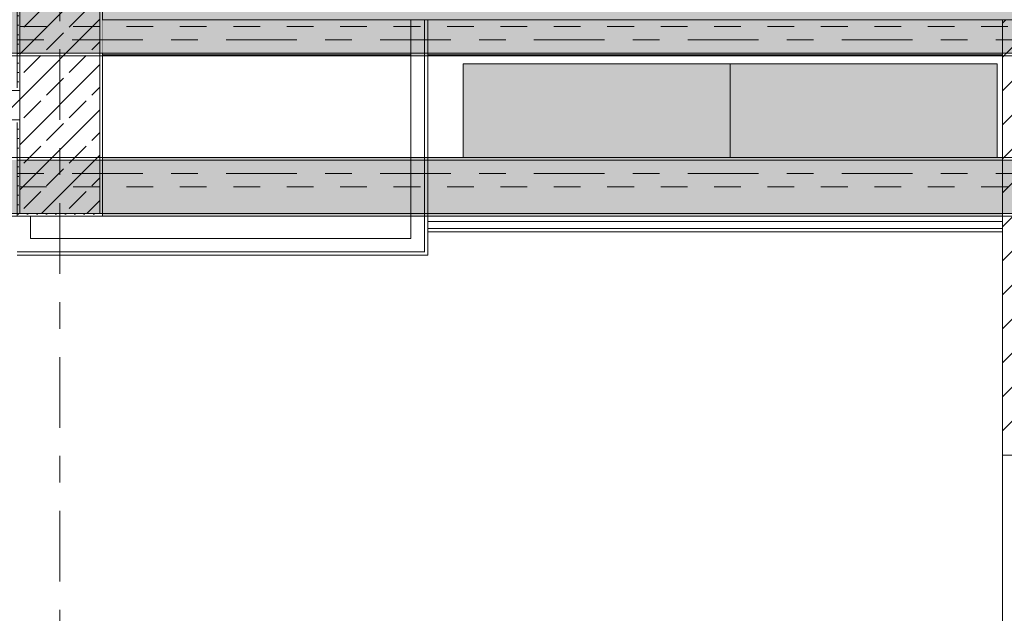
# Model space of a CAD drawing. Header units: metres. Extents: x -3.6 to 84.5, y -11 to 16.8.
# Tile 132 of 256: x 32.8 to 36.5, y 3.7 to 5.9. Entities that reach past the tile are written whole.
import ezdxf

# ---------------------------------------------------------------- set-up
doc = ezdxf.new("R2010")
doc.units = ezdxf.units.M
doc.header["$MEASUREMENT"] = 0
for name, pattern in [('Achse', [0.2, 0.1, -0.05, 0, -0.05]), ('Strichlinie doppelt', [0.546806, 0.264583, -0.105833, 0.070556, -0.105833]), ('Wipeout_Contour', [1, 0, -1])]:
    doc.linetypes.add(name, pattern=pattern)
for name, color, linetype in [('451 - Universal.Achsen Raster', 7, 'Continuous'), ('605 - Struktur.Wand Innen', 7, 'Continuous'), ('606 - Struktur.Wand Innen Ausbau', 7, 'Continuous'), ('607 - Struktur.Stütze', 7, 'Continuous'), ('608 - Struktur.Träger', 7, 'Continuous'), ('653 - Abdeckung.TB Verkofferung', 7, 'Continuous'), ('701 - Einrichtung.Möbel', 7, 'Continuous')]:
    doc.layers.add(name, color=color, linetype=linetype)
pattern_1 = [(45, (0, 0), (-0.01767767, 0.01767767), [0, -0.025])]
pattern_2 = [(45, (0, 0), (-0.08485281, 0.08485281), []), (45, (-0.04243, 0.04243), (-0.08485281, 0.08485281), [0.09, -0.03])]
pattern_3 = [(45, (0, 0), (-0.0636396, 0.0636396), [])]

msp = doc.modelspace()

# ---------------------------------------------------------------- hatches: boundary and pattern name
at = {"layer": '605 - Struktur.Wand Innen', "linetype": 'Continuous', "lineweight": 0, "true_color": 0x000000}
h = msp.add_hatch(dxfattribs=at)
h.set_pattern_fill('Beton__Stahlbeton_0001', color=18, style=0, pattern_type=2)
h.set_pattern_definition(pattern_2)
h.paths.add_polyline_path([(32.78, 5.66), (31.755, 5.66), (31.755, 5.55), (32.78, 5.55)])
at = {"layer": '606 - Struktur.Wand Innen Ausbau', "linetype": 'Continuous', "lineweight": 0, "true_color": 0x000000}
h = msp.add_hatch(dxfattribs=at)
h.set_pattern_fill('Gips_0001', color=18, style=0, pattern_type=2)
h.set_pattern_definition(pattern_1)
h.paths.add_polyline_path([(34.295, 5.794), (34.3075, 5.794), (34.3075, 5.9255), (34.295, 5.9255)])
h = msp.add_hatch(dxfattribs=at)
h.set_pattern_fill('Gips_0001', color=18, style=0, pattern_type=2)
h.set_pattern_definition(pattern_1)
h.paths.add_polyline_path([(34.3075, 5.0565), (34.3075, 5.794), (34.295, 5.794), (34.295, 5.0565)])
h = msp.add_hatch(dxfattribs=at)
h.set_pattern_fill('Gips_0001', color=18, style=0, pattern_type=2)
h.set_pattern_definition(pattern_1)
h.paths.add_polyline_path([(34.295, 5.0565), (32.77, 5.0565), (32.77, 5.044), (34.295, 5.044)])
h = msp.add_hatch(dxfattribs=at)
h.set_pattern_fill('Gips_0001', color=18, style=0, pattern_type=2)
h.set_pattern_definition(pattern_1)
h.paths.add_polyline_path([(34.295, 5.044), (34.3075, 5.044), (34.295, 5.0565)])
h = msp.add_hatch(dxfattribs=at)
h.set_pattern_fill('Gips_0001', color=18, style=0, pattern_type=2)
h.set_pattern_definition(pattern_1)
h.paths.add_polyline_path([(34.295, 5.0565), (34.3075, 5.044), (34.3075, 5.0565)])
at = {"layer": '607 - Struktur.Stütze', "linetype": 'Continuous', "lineweight": 0, "true_color": 0x000000}
h = msp.add_hatch(dxfattribs=at)
h.set_pattern_fill('Gips_0001', color=18, style=0, pattern_type=2)
h.set_pattern_definition(pattern_1)
h.paths.add_polyline_path([(32.77, 5.67), (32.78, 5.67), (32.78, 6), (33.08, 6), (33.08, 5.2), (32.78, 5.2), (32.78, 5.54), (32.77, 5.54), (32.77, 5.19), (33.09, 5.19), (33.09, 6.01), (32.77, 6.01)])
h = msp.add_hatch(dxfattribs=at)
h.set_pattern_fill('Beton__Stahlbeton_0001', color=18, style=0, pattern_type=2)
h.set_pattern_definition(pattern_2)
h.paths.add_polyline_path([(32.78, 5.2), (33.08, 5.2), (33.08, 6), (32.78, 6)])
at = {"layer": '653 - Abdeckung.TB Verkofferung', "linetype": 'Continuous', "lineweight": 0, "true_color": 0x000000}
h = msp.add_hatch(dxfattribs=at)
h.set_pattern_fill('Gips_0001', color=18, style=0, pattern_type=2)
h.set_pattern_definition(pattern_1)
h.paths.add_polyline_path([(34.3075, 5.1305), (36.46, 5.1305), (36.46, 5.143), (34.3075, 5.143)])
at = {"layer": '701 - Einrichtung.Möbel', "linetype": 'Continuous', "lineweight": 0, "true_color": 0x3a3a3a}
msp.add_hatch(color=250, dxfattribs=at).paths.add_polyline_path([(34.44, 5.41), (36.44, 5.41), (36.44, 5.76), (34.44, 5.76)])

# ---------------------------------------------------------------- linework, layer by layer
at = {"layer": '451 - Universal.Achsen Raster', "color": 160, "linetype": 'Strichlinie doppelt', "lineweight": 9, "true_color": 0x3232ff}
msp.add_line((32.93, -10.585), (32.93, 16.355), dxfattribs=at)
at = {"layer": '605 - Struktur.Wand Innen', "color": 7, "linetype": 'Continuous', "lineweight": 5}
for p, q in [((34.245, 5.9255), (34.245, 5.794)), ((34.295, 5.794), (34.295, 5.9255)), ((34.3075, 5.794), (34.3075, 5.9255))]:
    msp.add_line(p, q, dxfattribs=at)
at = {"layer": '605 - Struktur.Wand Innen', "color": 7, "linetype": 'Continuous', "lineweight": 13}
for p, q in [((34.295, 5.9255), (34.245, 5.9255)), ((34.3075, 5.9255), (34.295, 5.9255))]:
    msp.add_line(p, q, dxfattribs=at)
at = {"layer": '605 - Struktur.Wand Innen', "color": 7, "linetype": 'Continuous', "lineweight": 18}
for p, q in [((32.78, 5.66), (31.755, 5.66)), ((31.755, 5.55), (32.78, 5.55))]:
    msp.add_line(p, q, dxfattribs=at)
at = {"layer": '606 - Struktur.Wand Innen Ausbau', "color": 7, "linetype": 'Continuous', "lineweight": 5}
for p, q in [((34.295, 5.1065), (34.295, 5.794)), ((34.295, 5.0565), (34.295, 5.1065)), ((32.77, 5.0565), (32.82, 5.0565)), ((32.77, 5.0565), (32.82, 5.0565)), ((32.82, 5.0565), (34.245, 5.0565)), ((34.245, 5.0565), (34.295, 5.0565)), ((34.245, 5.0565), (34.295, 5.0565))]:
    msp.add_line(p, q, dxfattribs=at)
at = {"layer": '606 - Struktur.Wand Innen Ausbau', "color": 7, "linetype": 'Continuous', "lineweight": 5, "flags": 128}
for points in [[(34.245, 5.794), (34.245, 5.1065)], [(34.3075, 5.044), (34.3075, 5.794)], [(32.82, 5.1065), (32.82, 5.19)], [(34.245, 5.1065), (32.82, 5.1065)], [(32.77, 5.044), (34.295, 5.044)], [(34.3075, 5.044), (34.295, 5.044)]]:
    msp.add_lwpolyline(points, dxfattribs=at)
at = {"layer": '607 - Struktur.Stütze', "color": 7, "linetype": 'Continuous', "lineweight": 5, "flags": 128}
msp.add_lwpolyline([(32.77, 5.54), (32.77, 5.19), (33.09, 5.19), (33.09, 6.01), (32.77, 6.01), (32.77, 5.67)], dxfattribs=at)
at = {"layer": '607 - Struktur.Stütze', "color": 7, "linetype": 'Continuous', "lineweight": 13, "flags": 128}
msp.add_lwpolyline([(32.78, 5.2), (33.08, 5.2), (33.08, 6), (32.78, 6)], close=True, dxfattribs=at)
at = {"layer": '608 - Struktur.Träger', "color": 7, "linetype": 'Continuous', "lineweight": 13}
msp.add_line((33.09, 5.4), (32.77, 5.4), dxfattribs=at)
at = {"layer": '608 - Struktur.Träger', "color": 7, "linetype": 'Continuous', "lineweight": 5}
for p, q in [((33.09, 5.41), (33.09, 5.4)), ((33.09, 5.2), (33.09, 5.19))]:
    msp.add_line(p, q, dxfattribs=at)
at = {"layer": '653 - Abdeckung.TB Verkofferung', "color": 7, "linetype": 'Continuous', "lineweight": 9}
for p, q in [((34.3075, 5.794), (36.46, 5.794)), ((34.3075, 5.1305), (34.3075, 5.794)), ((36.46, 5.1305), (36.46, 5.794)), ((34.3075, 5.1305), (36.46, 5.1305))]:
    msp.add_line(p, q, dxfattribs=at)
at = {"layer": '653 - Abdeckung.TB Verkofferung', "color": 7, "linetype": 'Continuous', "lineweight": 5}
for p, q in [((36.46, 5.19), (34.3075, 5.19)), ((36.46, 5.17), (34.3075, 5.17)), ((36.46, 5.143), (34.3075, 5.143)), ((36.46, 5.1305), (34.3075, 5.1305))]:
    msp.add_line(p, q, dxfattribs=at)
at = {"layer": '653 - Abdeckung.TB Verkofferung', "color": 7, "linetype": 'Continuous', "lineweight": 5, "flags": 128}
for points in [[(34.3075, 5.19), (34.3075, 5.17), (34.3075, 5.143), (34.3075, 5.1305)], [(36.46, 5.19), (36.46, 5.17), (36.46, 5.143), (36.46, 5.1305)]]:
    msp.add_lwpolyline(points, dxfattribs=at)
at = {"layer": '701 - Einrichtung.Möbel', "color": 7, "linetype": 'Continuous', "lineweight": 5, "true_color": 0xebebeb}
msp.add_line((35.44, 5.41), (35.44, 5.76), dxfattribs=at)
at = {"layer": '701 - Einrichtung.Möbel', "color": 7, "linetype": 'Continuous', "lineweight": 5, "true_color": 0xebebeb, "flags": 128}
msp.add_lwpolyline([(34.44, 5.41), (36.44, 5.41), (36.44, 5.76), (34.44, 5.76)], close=True, dxfattribs=at)

# ---------------------------------------------------------------- next in the draw order: wipeouts: each hides what was drawn before it
at = {"color": 254, "linetype": 'Wipeout_Contour', "lineweight": 0, "ltscale": 138.866295}
msp.add_wipeout([(34.245, 5.9255), (34.185, 5.9255), (34.185, 5.794), (34.245, 5.794)], dxfattribs=at).dxf.layer = '605 - Struktur.Wand Innen'
at = {"color": 254, "linetype": 'Wipeout_Contour', "lineweight": 0, "ltscale": 148.00058}
msp.add_wipeout([(36.46, 5.794), (36.6, 5.794), (36.6, 5.9255), (36.46, 5.9255)], dxfattribs=at).dxf.layer = '605 - Struktur.Wand Innen'

# ---------------------------------------------------------------- next in the draw order: hatches: boundary and pattern name
at = {"layer": '605 - Struktur.Wand Innen', "linetype": 'Continuous', "lineweight": 0, "true_color": 0x000000}
h = msp.add_hatch(dxfattribs=at)
h.set_pattern_fill('MW_Ziegel_0001', color=18, style=0, pattern_type=2)
h.set_pattern_definition(pattern_3)
h.paths.add_polyline_path([(36.46, 5.794), (36.6, 5.794), (36.6, 5.9255), (36.46, 5.9255)])

# ---------------------------------------------------------------- next in the draw order: linework, layer by layer
at = {"layer": '605 - Struktur.Wand Innen', "color": 7, "linetype": 'Continuous', "lineweight": 5}
msp.add_line((34.245, 5.9255), (34.245, 5.794), dxfattribs=at)
at = {"layer": '605 - Struktur.Wand Innen', "color": 7, "linetype": 'Continuous', "lineweight": 13}
msp.add_line((36.6, 5.9255), (36.46, 5.9255), dxfattribs=at)
at = {"layer": '605 - Struktur.Wand Innen', "color": 7, "linetype": 'Continuous', "lineweight": 13, "flags": 128}
msp.add_lwpolyline([(34.185, 5.794), (34.245, 5.794)], dxfattribs=at)

# ---------------------------------------------------------------- next in the draw order: wipeouts: each hides what was drawn before it
at = {"color": 254, "linetype": 'Wipeout_Contour', "lineweight": 0, "ltscale": 147.544074}
msp.add_wipeout([(36.6, 5.794), (36.46, 5.794), (36.46, 4.295), (36.6, 4.295)], dxfattribs=at).dxf.layer = '605 - Struktur.Wand Innen'

# ---------------------------------------------------------------- next in the draw order: hatches: boundary and pattern name
at = {"layer": '605 - Struktur.Wand Innen', "linetype": 'Continuous', "lineweight": 0, "true_color": 0x000000}
h = msp.add_hatch(dxfattribs=at)
h.set_pattern_fill('MW_Ziegel_0001', color=18, style=0, pattern_type=2)
h.set_pattern_definition(pattern_3)
h.paths.add_polyline_path([(36.6, 5.794), (36.46, 5.794), (36.46, 4.295), (36.6, 4.295)])
at = {"layer": '608 - Struktur.Träger', "linetype": 'Continuous', "lineweight": 0, "true_color": 0x000000}
h = msp.add_hatch(dxfattribs=at)
h.set_pattern_fill('Beton__Stahlbeton_0001', color=18, style=0, pattern_type=2)
h.set_pattern_definition(pattern_2)
h.paths.add_polyline_path([(0.69, 5.4), (0.38, 5.4), (0.38, 5.2), (0.69, 5.2), (7.57, 5.2), (7.89, 5.2), (11.17, 5.2), (11.49, 5.2), (18.37, 5.2), (18.69, 5.2), (25.57, 5.2), (25.89, 5.2), (29.17, 5.2), (29.49, 5.2), (32.77, 5.2), (33.09, 5.2), (36.46, 5.2), (36.6, 5.2), (39.97, 5.2), (40.29, 5.2), (45.42, 5.2), (47.49, 5.2), (54.37, 5.2), (54.69, 5.2), (61.57, 5.2), (61.88, 5.2), (61.88, 5.4), (61.57, 5.4), (54.69, 5.4), (54.37, 5.4), (47.49, 5.4), (47.17, 5.4), (45.69, 5.4), (45.42, 5.4), (40.29, 5.4), (39.97, 5.4), (36.6, 5.4), (36.46, 5.4), (33.09, 5.4), (32.77, 5.4), (29.49, 5.4), (29.17, 5.4), (25.89, 5.4), (25.57, 5.4), (18.69, 5.4), (18.37, 5.4), (11.49, 5.4), (11.17, 5.4), (7.89, 5.4), (7.57, 5.4)])
h = msp.add_hatch(dxfattribs=at)
h.set_pattern_fill('Gips_0001', color=18, style=0, pattern_type=2)
h.set_pattern_definition(pattern_1)
h.paths.add_polyline_path([(33.09, 5.4), (36.46, 5.4), (36.46, 5.41), (33.09, 5.41)])
h = msp.add_hatch(dxfattribs=at)
h.set_pattern_fill('Gips_0001', color=18, style=0, pattern_type=2)
h.set_pattern_definition(pattern_1)
h.paths.add_polyline_path([(33.09, 5.19), (36.46, 5.19), (36.46, 5.2), (33.09, 5.2)])

# ---------------------------------------------------------------- next in the draw order: linework, layer by layer
at = {"layer": '451 - Universal.Achsen Raster', "color": 160, "linetype": 'Strichlinie doppelt', "lineweight": 9, "true_color": 0x3232ff}
msp.add_line((64.935, 5.35), (-3.175, 5.35), dxfattribs=at)
at = {"layer": '605 - Struktur.Wand Innen', "color": 7, "linetype": 'Continuous', "lineweight": 18}
for p, q in [((36.46, 5.9255), (36.46, 5.794)), ((36.6, 4.295), (36.46, 4.295))]:
    msp.add_line(p, q, dxfattribs=at)
at = {"layer": '605 - Struktur.Wand Innen', "color": 7, "linetype": 'Continuous', "lineweight": 13}
msp.add_line((36.46, 4.295), (36.46, 3.285), dxfattribs=at)
at = {"layer": '605 - Struktur.Wand Innen', "color": 7, "linetype": 'Continuous', "lineweight": 18, "flags": 128}
msp.add_lwpolyline([(36.46, 5.794), (36.46, 4.295)], dxfattribs=at)
at = {"layer": '608 - Struktur.Träger', "color": 7, "linetype": 'Continuous', "lineweight": 13}
for p, q in [((0.38, 5.41), (61.88, 5.41)), ((36.46, 5.4), (33.09, 5.4)), ((36.6, 5.4), (36.46, 5.4)), ((0.38, 5.19), (61.88, 5.19))]:
    msp.add_line(p, q, dxfattribs=at)
at = {"layer": '608 - Struktur.Träger', "color": 7, "linetype": 'Continuous', "lineweight": 5}
for p, q in [((36.46, 5.41), (33.09, 5.41)), ((36.46, 5.41), (36.46, 5.4)), ((36.46, 5.2), (36.46, 5.19)), ((36.46, 5.19), (33.09, 5.19))]:
    msp.add_line(p, q, dxfattribs=at)
at = {"layer": '608 - Struktur.Träger', "color": 7, "linetype": 'Achse', "lineweight": 9}
msp.add_line((0.38, 5.3), (61.88, 5.3), dxfattribs=at)
at = {"layer": '608 - Struktur.Träger', "color": 7, "linetype": 'Continuous', "lineweight": 13, "flags": 128}
msp.add_lwpolyline([(61.88, 5.2), (61.57, 5.2), (54.69, 5.2), (54.37, 5.2), (47.49, 5.2), (45.42, 5.2), (40.29, 5.2), (39.97, 5.2), (36.6, 5.2), (36.46, 5.2), (33.09, 5.2), (32.77, 5.2), (29.49, 5.2), (29.17, 5.2), (25.89, 5.2), (25.57, 5.2), (18.69, 5.2), (18.37, 5.2), (11.49, 5.2), (11.17, 5.2), (7.89, 5.2), (7.57, 5.2), (0.69, 5.2), (0.38, 5.2)], dxfattribs=at)

# ---------------------------------------------------------------- next in the draw order: wipeouts: each hides what was drawn before it
at = {"color": 254, "linetype": 'Wipeout_Contour', "lineweight": 0, "ltscale": 145.341196}
msp.add_wipeout([(36.46, 5.9255), (35.255, 5.9255), (35.255, 5.794), (36.46, 5.794)], dxfattribs=at).dxf.layer = '605 - Struktur.Wand Innen'

# ---------------------------------------------------------------- next in the draw order: linework, layer by layer
at = {"layer": '605 - Struktur.Wand Innen', "color": 7, "linetype": 'Continuous', "lineweight": 18}
msp.add_line((36.46, 5.9255), (36.46, 5.794), dxfattribs=at)
at = {"layer": '605 - Struktur.Wand Innen', "color": 7, "linetype": 'Continuous', "lineweight": 13, "flags": 128}
for points in [[(36.6, 5.9255), (35.255, 5.9255)], [(35.255, 5.794), (36.46, 5.794)]]:
    msp.add_lwpolyline(points, dxfattribs=at)
at = {"layer": '608 - Struktur.Träger', "color": 7, "linetype": 'Continuous', "lineweight": 5}
msp.add_line((36.46, 5.8), (36.46, 5.79), dxfattribs=at)

# ---------------------------------------------------------------- next in the draw order: wipeouts: each hides what was drawn before it
at = {"color": 254, "linetype": 'Wipeout_Contour', "lineweight": 0, "ltscale": 141.095335}
msp.add_wipeout([(34.3075, 5.794), (35.255, 5.794), (35.255, 5.9255), (34.3075, 5.9255)], dxfattribs=at).dxf.layer = '605 - Struktur.Wand Innen'

# ---------------------------------------------------------------- next in the draw order: linework, layer by layer
at = {"layer": '605 - Struktur.Wand Innen', "color": 7, "linetype": 'Continuous', "lineweight": 5}
msp.add_line((34.3075, 5.794), (34.3075, 5.9255), dxfattribs=at)
at = {"layer": '605 - Struktur.Wand Innen', "color": 7, "linetype": 'Continuous', "lineweight": 13, "flags": 128}
for points in [[(35.255, 5.9255), (34.185, 5.9255)], [(34.3075, 5.794), (35.255, 5.794)]]:
    msp.add_lwpolyline(points, dxfattribs=at)

# ---------------------------------------------------------------- next in the draw order: wipeouts: each hides what was drawn before it
at = {"color": 254, "linetype": 'Wipeout_Contour', "lineweight": 0, "ltscale": 136.585607}
msp.add_wipeout([(33.09, 5.794), (34.185, 5.794), (34.185, 5.9255), (33.09, 5.9255)], dxfattribs=at).dxf.layer = '605 - Struktur.Wand Innen'

# ---------------------------------------------------------------- next in the draw order: hatches: boundary and pattern name
at = {"layer": '608 - Struktur.Träger', "linetype": 'Continuous', "lineweight": 0, "true_color": 0x000000}
h = msp.add_hatch(dxfattribs=at)
h.set_pattern_fill('Beton__Stahlbeton_0001', color=18, style=0, pattern_type=2)
h.set_pattern_definition(pattern_2)
h.paths.add_polyline_path([(0.38, 5.8), (0.69, 5.8), (7.57, 5.8), (7.89, 5.8), (11.17, 5.8), (11.49, 5.8), (18.37, 5.8), (18.69, 5.8), (25.57, 5.8), (25.89, 5.8), (32.77, 5.8), (33.09, 5.8), (36.46, 5.8), (36.6, 5.8), (39.97, 5.8), (40.29, 5.8), (45.42, 5.8), (45.69, 5.8), (47.17, 5.8), (47.49, 5.8), (48.915, 5.8), (50.865, 5.8), (54.37, 5.8), (54.69, 5.8), (61.57, 5.8), (61.88, 5.8), (61.88, 6), (61.57, 6), (54.69, 6), (54.37, 6), (47.49, 6), (47.17, 6), (40.29, 6), (39.97, 6), (33.09, 6), (32.77, 6), (25.89, 6), (25.57, 6), (18.69, 6), (18.37, 6), (11.49, 6), (11.17, 6), (7.89, 6), (7.57, 6), (0.69, 6), (0.38, 6)])
h = msp.add_hatch(dxfattribs=at)
h.set_pattern_fill('Gips_0001', color=18, style=0, pattern_type=2)
h.set_pattern_definition(pattern_1)
h.paths.add_polyline_path([(36.46, 5.8), (33.09, 5.8), (33.09, 5.79), (36.46, 5.79)])

# ---------------------------------------------------------------- next in the draw order: linework, layer by layer
at = {"layer": '451 - Universal.Achsen Raster', "color": 160, "linetype": 'Strichlinie doppelt', "lineweight": 9, "true_color": 0x3232ff}
msp.add_line((64.935, 5.85), (-3.175, 5.85), dxfattribs=at)
at = {"layer": '605 - Struktur.Wand Innen', "color": 7, "linetype": 'Continuous', "lineweight": 13, "flags": 128}
for points in [[(34.185, 5.9255), (33.09, 5.9255)], [(33.09, 5.794), (34.185, 5.794)]]:
    msp.add_lwpolyline(points, dxfattribs=at)
at = {"layer": '608 - Struktur.Träger', "color": 7, "linetype": 'Achse', "lineweight": 9}
msp.add_line((0.38, 5.9), (61.88, 5.9), dxfattribs=at)
at = {"layer": '608 - Struktur.Träger', "color": 7, "linetype": 'Continuous', "lineweight": 13}
msp.add_line((0.38, 5.79), (61.88, 5.79), dxfattribs=at)
at = {"layer": '608 - Struktur.Träger', "color": 7, "linetype": 'Continuous', "lineweight": 5}
for p in [(33.09, 5.8), (36.46, 5.79)]:
    msp.add_line(p, (33.09, 5.79), dxfattribs=at)
at = {"layer": '608 - Struktur.Träger', "color": 7, "linetype": 'Continuous', "lineweight": 13, "flags": 128}
msp.add_lwpolyline([(54.69, 5.8), (54.37, 5.8), (50.865, 5.8), (48.915, 5.8), (47.49, 5.8), (47.17, 5.8), (45.69, 5.8), (45.42, 5.8), (40.29, 5.8), (39.97, 5.8), (36.6, 5.8), (36.46, 5.8), (33.09, 5.8), (32.77, 5.8), (25.89, 5.8), (25.57, 5.8), (18.69, 5.8), (18.37, 5.8), (11.49, 5.8), (11.17, 5.8), (7.89, 5.8), (7.57, 5.8), (0.69, 5.8), (0.38, 5.8)], dxfattribs=at)

doc.saveas('drawing.dxf')
